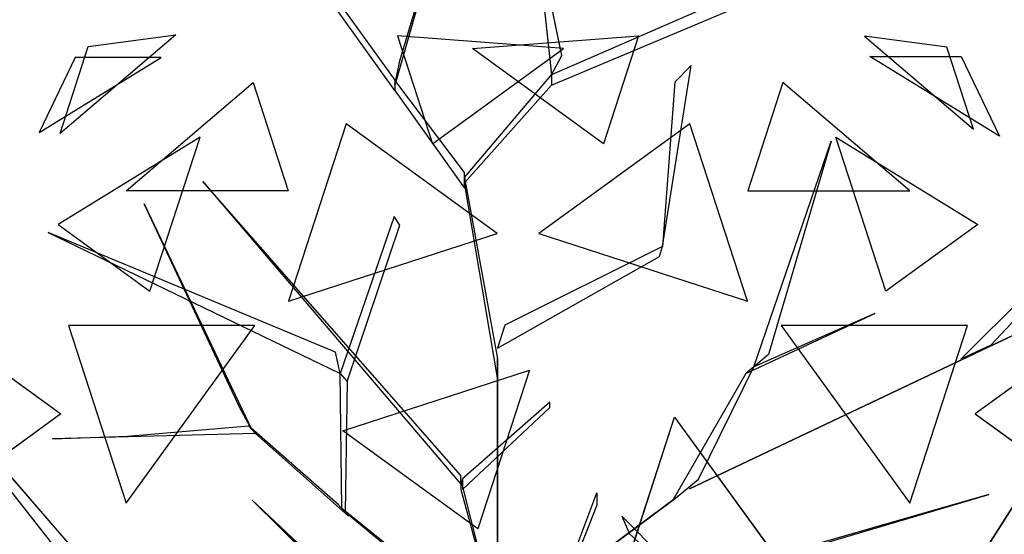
# Model space of a CAD drawing. Extents: x 22936 to 50368, y -4877 to 31080.
# Tile 187 of 256: x 44582 to 44878, y 3630 to 3784. Entities that reach past the tile are written whole.
import ezdxf

# ---------------------------------------------------------------- set-up
doc = ezdxf.new("R2010")
doc.units = 0
doc.layers.get('0').update_dxf_attribs({"linetype": 'CONTINUOUS'})
for name, color, linetype in [('00_TRACE_ARBRE', 3, 'CONTINUOUS'), ('00_TRACE_RDC', 241, 'CONTINUOUS'), ('08_AMENAGEMENTS_EXTERIEURS', 253, 'CONTINUOUS'), ('09_VEGETATION', 134, 'CONTINUOUS')]:
    doc.layers.add(name, color=color, linetype=linetype)

# ---------------------------------------------------------------- blocks, each defined once
blk = doc.blocks.new('TREE_GEOMETRIC_ROUND')
at = {"color": 7}
for p, q in [((-85.8, 1715.6, 3023), (-202.9, 1305.5, 3253.2)), ((-190.4, 1364.1, 3253.2), (-85.8, 1715.6, 3023)), ((136, 1677.9, 3577.5), (173.7, 1330.6, 3577.5)), ((198.8, 1376.7, 3650.7), (136, 1677.9, 3577.5)), ((-202.9, 1293, 3242.7), (-445.6, 1631.9, 3284.6)), ((759.5, 1585.9, 4205.1), (173.7, 1330.6, 3577.5)), ((-387.1, 1573.3, 3300.2), (-202.9, 1318.1, 3300.2)), ((173.7, 1305.5, 3608.8), (759.5, 1552.4, 4205.1)), ((-728.6, 1426.5, 3265.8), (-1007, 1189.4, 3199.5)), ((-939.1, 1398.3, 3565.9), (-728.6, 1426.5, 3265.8)), ((-196.4, 1424.5, 2902.3), (-112.1, 1165, 2577.8)), ((202.6, 1393.7, 2829.7), (-196.4, 1424.5, 2902.3)), ((-16.4, 1393.7, 5031.1), (382.6, 1424.5, 4958.5)), ((382.6, 1424.5, 4958.5), (298.3, 1165, 5283)), ((925.3, 1423.3, 4599.3), (1187.4, 1200.2, 4661.7)), ((1123.5, 1396.8, 4337.8), (925.3, 1423.3, 4599.3)), ((-1007, 1189.4, 3199.5), (-939.1, 1398.3, 3565.9)), ((1187.4, 1200.2, 4661.7), (1123.5, 1396.8, 4337.8)), ((-1057.1, 1192.3, 4599.3), (-763.9, 1372.5, 4661.7)), ((-970.7, 1372.5, 4337.8), (-1057.1, 1192.3, 4599.3)), ((-763.9, 1372.5, 4661.7), (-970.7, 1372.5, 4337.8)), ((-112.1, 1165, 2577.8), (202.6, 1393.7, 2829.7)), ((298.3, 1165, 5283), (-16.4, 1393.7, 5031.1)), ((173.7, 1330.6, 3577.5), (198.8, 1376.7, 3650.7)), ((1249.6, 1183.3, 3265.8), (938.1, 1374.8, 3199.5)), ((938.1, 1374.8, 3199.5), (1157.7, 1374.8, 3565.9)), ((1157.7, 1374.8, 3565.9), (1249.6, 1183.3, 3265.8)), ((-202.9, 1305.5, 3253.2), (-190.4, 1364.1, 3253.2)), ((440.3, 918.1, 4131.9), (508.8, 1353.2, 4822.3)), ((508.8, 1353.2, 4822.3), (469.9, 1312.8, 4644.5)), ((-35.6, 1083.8, 3300.2), (173.7, 1330.6, 3577.5)), ((173.7, 1330.6, 3577.5), (173.7, 1305.5, 3608.8)), ((-847.9, 1052.3, 2829.7), (-543.2, 1311.8, 2902.3)), ((-543.2, 1311.8, 2902.3), (-458.8, 1052.3, 2577.8)), ((-35.6, 1096.3, 3315.9), (-202.9, 1318.1, 3300.2)), ((-202.9, 1318.1, 3300.2), (-202.9, 1293, 3242.7)), ((173.7, 1305.5, 3608.8), (-35.6, 1071.2, 3326.4)), ((469.9, 1312.8, 4644.5), (440.3, 918.1, 4074.4)), ((729.4, 1311.8, 4958.5), (645, 1052.3, 5283)), ((1034.1, 1052.3, 5031.1), (729.4, 1311.8, 4958.5)), ((-202.9, 1293, 3242.7), (-35.6, 1058.6, 3242.7)), ((-319.5, 1213.2, 5178.3), (-458, 787, 5468.4)), ((43.2, 949.8, 5468.4), (-319.5, 1213.2, 5178.3)), ((505.7, 1213.2, 2682.5), (143.1, 949.8, 2392.4)), ((644.2, 787, 2392.4), (505.7, 1213.2, 2682.5)), ((-670.7, 1181.1, 5031.1), (-1011.6, 971.5, 4958.5)), ((-790.9, 811.1, 5283), (-670.7, 1181.1, 5031.1)), ((659.8, 629.4, 4074.4), (845.8, 1171, 4367.3)), ((845.8, 1171, 4367.3), (695.2, 658.9, 4126.7)), ((977.1, 811.1, 2577.8), (856.9, 1181.1, 2829.7)), ((856.9, 1181.1, 2829.7), (1197.9, 971.5, 2902.3)), ((-35.6, 1058.6, 3242.7), (-35.6, 1096.3, 3315.9)), ((-664.3, 1074, 5052.5), (-43.9, 347.3, 3886.1)), ((-664.3, 1074, 5042), (-664.3, 1074, 5052.5)), ((-43.9, 368.2, 3797.1), (-664.3, 1074, 5042)), ((-35.6, 1071.2, 3326.4), (-35.6, 1083.8, 3300.2)), ((-35.6, 1083.8, 3300.2), (43.9, 648.6, 2772)), ((43.9, 602.6, 2829.5), (-35.6, 1071.2, 3326.4)), ((-458.8, 1052.3, 2577.8), (-847.9, 1052.3, 2829.7)), ((645, 1052.3, 5283), (1034.1, 1052.3, 5031.1)), ((-804.6, 1020.4, 3023), (-546, 478.3, 3253.2)), ((-575, 530.8, 3253.2), (-804.6, 1020.4, 3023)), ((1157, 647.6, 3462.4), (1550.3, 1040.4, 3357.8)), ((-1011.6, 971.5, 4958.5), (-790.9, 811.1, 5283)), ((-204.6, 990.2, 4205.1), (-334, 613, 3577.5)), ((-191.1, 969.2, 4205.1), (-204.6, 990.2, 4205.1)), ((1197.9, 971.5, 2902.3), (977.1, 811.1, 2577.8)), ((-345.2, 664.2, 3650.7), (-1035.9, 952.1, 3577.5)), ((-1035.9, 952.1, 3577.5), (-334, 613, 3577.5)), ((-458, 787, 5468.4), (43.2, 949.8, 5468.4)), ((-317.6, 594, 3608.8), (-191.1, 969.2, 4205.1)), ((143.1, 949.8, 2392.4), (644.2, 787, 2392.4)), ((440.3, 918.1, 4074.4), (61.4, 729.6, 2965.5)), ((432.8, 894.1, 4074.4), (440.3, 918.1, 4074.4)), ((440.3, 918.1, 4074.4), (440.3, 918.1, 4131.9)), ((1444.2, 912, 3431), (1228.9, 681.4, 3488.5)), ((43.9, 673.7, 2892.3), (432.8, 894.1, 4074.4)), ((504.8, 335.9, 3415.3), (1641.7, 875.3, 3593.2)), ((1641.7, 875.3, 3593.2), (504.8, 335.9, 3357.8)), ((640.5, 613.4, 4105.7), (950.7, 757.4, 4806.6)), ((950.7, 757.4, 4806.6), (659.8, 629.4, 4074.4)), ((-1424.8, 711.3, 4367.3), (-981.2, 146.5, 4126.7)), ((-935.2, 146.5, 4074.4), (-1424.8, 711.3, 4367.3)), ((-538.8, 728.2, 2392.4), (-987, 728.2, 2682.5)), ((-987, 728.2, 2682.5), (-848.5, 302, 2392.4)), ((-848.5, 302, 2392.4), (-538.8, 728.2, 2392.4)), ((61.4, 729.6, 2965.5), (43.9, 673.7, 2892.3)), ((725, 728.2, 5468.4), (1034.7, 302, 5468.4)), ((1173.2, 728.2, 5178.3), (725, 728.2, 5468.4)), ((1034.7, 302, 5468.4), (1173.2, 728.2, 5178.3)), ((-1225.9, 676.5, 4958.5), (-1005.2, 516.2, 5283)), ((-334, 613, 3577.5), (-345.2, 664.2, 3650.7)), ((1228.9, 681.4, 3488.5), (1157, 647.6, 3462.4)), ((1412.1, 676.5, 2902.3), (1191.4, 516.2, 2577.8)), ((43.9, 648.6, 2772), (43.9, 602.6, 2829.5)), ((43.9, 8.4, 1966.5), (43.9, 648.6, 2772)), ((695.2, 658.9, 4126.7), (659.8, 629.4, 4074.4)), ((-327.8, 475.9, 5644.3), (120.7, 621.6, 5644.3)), ((120.7, 621.6, 5644.3), (-3.3, 240.2, 5736.5)), ((526.6, 359.6, 3415.3), (659.8, 629.4, 4074.4)), ((659.8, 629.4, 4074.4), (640.5, 613.4, 4105.7)), ((-330.3, 289.4, 3300.2), (-334, 613, 3577.5)), ((-334, 613, 3577.5), (-317.6, 594, 3608.8)), ((-317.6, 594, 3608.8), (-322, 279.9, 3326.4)), ((43.9, 602.6, 2829.5), (43.9, -41.8, 1966.5)), ((640.5, 613.4, 4105.7), (465.5, 308.8, 3415.3)), ((-546, 478.3, 3253.2), (-575, 530.8, 3253.2)), ((169.5, 544, 4498), (-39.8, 359.9, 3797.1)), ((-39.8, 334.8, 3870.4), (169.5, 531.4, 4498)), ((169.5, 531.4, 4498), (169.5, 544, 4498)), ((-1005.2, 516.2, 5283), (-1319.9, 287.5, 5031.1)), ((345.4, 126.8, 5736.5), (469.4, 508.3, 5644.3)), ((469.4, 508.3, 5644.3), (746.6, 126.8, 5644.3)), ((1191.4, 516.2, 2577.8), (1506.2, 287.5, 2829.7)), ((-844.8, 462.9, 3300.2), (-554.3, 487.8, 3300.2)), ((-554.3, 487.8, 3300.2), (-537.8, 468.9, 3242.7)), ((-338.5, 298.9, 3315.9), (-554.3, 487.8, 3300.2)), ((-3.3, 240.2, 5736.5), (-327.8, 475.9, 5644.3)), ((-537.8, 468.9, 3242.7), (-1025.3, 456, 3284.6)), ((-1025.3, 456, 3284.6), (-844.8, 462.9, 3300.2)), ((-537.8, 468.9, 3242.7), (-313.8, 270.5, 3242.7)), ((-43.9, 347.3, 3886.1), (-43.9, 368.2, 3797.1)), ((-43.9, 359.9, 3797.1), (-43.9, 334.8, 3870.4)), ((48.1, -4.2, 2364), (-43.9, 359.9, 3797.1)), ((-39.8, 359.9, 3797.1), (-39.8, 334.8, 3870.4)), ((471.9, 314.1, 3415.3), (526.6, 359.6, 3415.3)), ((-43.9, 334.8, 3870.4), (48.1, -4.2, 2510.4)), ((504.8, 335.9, 3357.8), (504.8, 335.9, 3415.3)), ((-546.1, 309.6, 5523.2), (-257.3, 25.1, 4895.5)), ((-257.3, 37.7, 5010.6), (-546.1, 309.6, 5523.2)), ((43.9, -309.6, 4440.5), (282.4, 326.4, 5654)), ((43.9, -4.2, 2510.4), (471.9, 314.1, 3357.8)), ((471.9, 314.1, 3415.3), (43.9, -4.2, 2583.7)), ((282.4, 326.4, 5654), (282.4, 297.1, 5491.8)), ((465.5, 308.8, 3415.3), (471.9, 314.1, 3415.3)), ((471.9, 314.1, 3357.8), (471.9, 314.1, 3415.3)), ((1223.9, 322.2, 5052.5), (479.1, 108.8, 3886.1)), ((500, 108.8, 3797.1), (1223.9, 322.2, 5042)), ((1223.9, 322.2, 5042), (1223.9, 322.2, 5052.5)), ((-313.8, 270.5, 3242.7), (-338.5, 298.9, 3315.9)), ((-322, 279.9, 3326.4), (-330.3, 289.4, 3300.2)), ((-330.3, 289.4, 3300.2), (15, 12.8, 2772)), ((282.4, 297.1, 5491.8), (43.9, -309.6, 4513.7)), ((45.1, -22, 2829.5), (-322, 279.9, 3326.4)), ((342.6, 270.2, 4498), (360.8, 227.9, 4498)), ((477.9, 134.4, 3870.4), (342.6, 270.2, 4498)), ((360.8, 227.9, 4498), (487.8, 111.3, 3797.1))]:
    blk.add_line(p, q, dxfattribs=at)
mesh = blk.add_polyface(dxfattribs=at)
corners = [(-85.8, 1715.6, 3023), (-202.9, 1305.5, 3253.2), (-190.4, 1364.1, 3253.2)]
mesh.append_faces([[corners[k] for k in face] for face in [(0, 1, 2)]], dxfattribs={"color": 7})
mesh = blk.add_polyface(dxfattribs=at)
corners = [(136, 1677.9, 3577.5), (173.7, 1330.6, 3577.5), (198.8, 1376.7, 3650.7)]
mesh.append_faces([[corners[k] for k in face] for face in [(0, 1, 2)]], dxfattribs={"color": 7})
mesh = blk.add_polyface(dxfattribs=at)
corners = [(-939.1, 1398.3, 3565.9), (-728.6, 1426.5, 3265.8), (-1007, 1189.4, 3199.5)]
mesh.append_faces([[corners[k] for k in face] for face in [(0, 1, 2)]], dxfattribs={"color": 7})
mesh = blk.add_polyface(dxfattribs=at)
corners = [(-196.4, 1424.5, 2902.3), (-112.1, 1165, 2577.8), (202.6, 1393.7, 2829.7)]
mesh.append_faces([[corners[k] for k in face] for face in [(0, 1, 2)]], dxfattribs={"color": 7})
mesh = blk.add_polyface(dxfattribs=at)
corners = [(298.3, 1165, 5283), (-16.4, 1393.7, 5031.1), (382.6, 1424.5, 4958.5)]
mesh.append_faces([[corners[k] for k in face] for face in [(0, 1, 2)]], dxfattribs={"color": 7})
mesh = blk.add_polyface(dxfattribs=at)
corners = [(1187.4, 1200.2, 4661.7), (1123.5, 1396.8, 4337.8), (925.3, 1423.3, 4599.3)]
mesh.append_faces([[corners[k] for k in face] for face in [(0, 1, 2)]], dxfattribs={"color": 7})
mesh = blk.add_polyface(dxfattribs=at)
corners = [(-763.9, 1372.5, 4661.7), (-970.7, 1372.5, 4337.8), (-1057.1, 1192.3, 4599.3)]
mesh.append_faces([[corners[k] for k in face] for face in [(0, 1, 2)]], dxfattribs={"color": 7})
mesh = blk.add_polyface(dxfattribs=at)
corners = [(1157.7, 1374.8, 3565.9), (1249.6, 1183.3, 3265.8), (938.1, 1374.8, 3199.5)]
mesh.append_faces([[corners[k] for k in face] for face in [(0, 1, 2)]], dxfattribs={"color": 7})
mesh = blk.add_polyface(dxfattribs=at)
corners = [(-543.2, 1311.8, 2902.3), (-458.8, 1052.3, 2577.8), (-847.9, 1052.3, 2829.7)]
mesh.append_faces([[corners[k] for k in face] for face in [(0, 1, 2)]], dxfattribs={"color": 7})
mesh = blk.add_polyface(dxfattribs=at)
corners = [(645, 1052.3, 5283), (1034.1, 1052.3, 5031.1), (729.4, 1311.8, 4958.5)]
mesh.append_faces([[corners[k] for k in face] for face in [(0, 1, 2)]], dxfattribs={"color": 7})
mesh = blk.add_polyface(dxfattribs=at)
corners = [(43.2, 949.8, 5468.4), (-319.5, 1213.2, 5178.3), (-458, 787, 5468.4)]
mesh.append_faces([[corners[k] for k in face] for face in [(0, 1, 2)]], dxfattribs={"color": 7})
mesh = blk.add_polyface(dxfattribs=at)
corners = [(644.2, 787, 2392.4), (505.7, 1213.2, 2682.5), (143.1, 949.8, 2392.4)]
mesh.append_faces([[corners[k] for k in face] for face in [(0, 1, 2)]], dxfattribs={"color": 7})
mesh = blk.add_polyface(dxfattribs=at)
corners = [(-670.7, 1181.1, 5031.1), (-1011.6, 971.5, 4958.5), (-790.9, 811.1, 5283)]
mesh.append_faces([[corners[k] for k in face] for face in [(0, 1, 2)]], dxfattribs={"color": 7})
mesh = blk.add_polyface(dxfattribs=at)
corners = [(845.8, 1171, 4367.3), (695.2, 658.9, 4126.7), (659.8, 629.4, 4074.4)]
mesh.append_faces([[corners[k] for k in face] for face in [(0, 1, 2)]], dxfattribs={"color": 7})
mesh = blk.add_polyface(dxfattribs=at)
corners = [(1197.9, 971.5, 2902.3), (977.1, 811.1, 2577.8), (856.9, 1181.1, 2829.7)]
mesh.append_faces([[corners[k] for k in face] for face in [(0, 1, 2)]], dxfattribs={"color": 7})
mesh = blk.add_polyface(dxfattribs=at)
corners = [(-804.6, 1020.4, 3023), (-546, 478.3, 3253.2), (-575, 530.8, 3253.2)]
mesh.append_faces([[corners[k] for k in face] for face in [(0, 1, 2)]], dxfattribs={"color": 7})
mesh = blk.add_polyface(dxfattribs=at)
corners = [(-345.2, 664.2, 3650.7), (-1035.9, 952.1, 3577.5), (-334, 613, 3577.5)]
mesh.append_faces([[corners[k] for k in face] for face in [(0, 1, 2)]], dxfattribs={"color": 7})
mesh = blk.add_polyface(dxfattribs=at)
corners = [(1641.7, 875.3, 3593.2), (504.8, 335.9, 3357.8), (504.8, 335.9, 3415.3)]
mesh.append_faces([[corners[k] for k in face] for face in [(0, 1, 2)]], dxfattribs={"color": 7})
mesh = blk.add_polyface(dxfattribs=at)
corners = [(950.7, 757.4, 4806.6), (659.8, 629.4, 4074.4), (640.5, 613.4, 4105.7)]
mesh.append_faces([[corners[k] for k in face] for face in [(0, 1, 2)]], dxfattribs={"color": 7})
mesh = blk.add_polyface(dxfattribs=at)
corners = [(-1424.8, 711.3, 4367.3), (-981.2, 146.5, 4126.7), (-935.2, 146.5, 4074.4)]
mesh.append_faces([[corners[k] for k in face] for face in [(0, 1, 2)]], dxfattribs={"color": 7})
mesh = blk.add_polyface(dxfattribs=at)
corners = [(-538.8, 728.2, 2392.4), (-987, 728.2, 2682.5), (-848.5, 302, 2392.4)]
mesh.append_faces([[corners[k] for k in face] for face in [(0, 1, 2)]], dxfattribs={"color": 7})
mesh = blk.add_polyface(dxfattribs=at)
corners = [(1173.2, 728.2, 5178.3), (725, 728.2, 5468.4), (1034.7, 302, 5468.4)]
mesh.append_faces([[corners[k] for k in face] for face in [(0, 1, 2)]], dxfattribs={"color": 7})
mesh = blk.add_polyface(dxfattribs=at)
corners = [(-1225.9, 676.5, 4958.5), (-1005.2, 516.2, 5283), (-1319.9, 287.5, 5031.1)]
mesh.append_faces([[corners[k] for k in face] for face in [(0, 1, 2)]], dxfattribs={"color": 7})
mesh = blk.add_polyface(dxfattribs=at)
corners = [(1412.1, 676.5, 2902.3), (1191.4, 516.2, 2577.8), (1506.2, 287.5, 2829.7)]
mesh.append_faces([[corners[k] for k in face] for face in [(0, 1, 2)]], dxfattribs={"color": 7})
mesh = blk.add_polyface(dxfattribs=at)
corners = [(43.9, 8.4, 1966.5), (43.9, 602.6, 2829.5), (43.9, -41.8, 1966.5), (43.9, 648.6, 2772)]
mesh.append_faces([[corners[k] for k in face] for face in [(0, 1, 2), (1, 0, 3)]], dxfattribs={"vtx0": -1, "color": 7})
mesh = blk.add_polyface(dxfattribs=at)
corners = [(120.7, 621.6, 5644.3), (-3.3, 240.2, 5736.5), (-327.8, 475.9, 5644.3)]
mesh.append_faces([[corners[k] for k in face] for face in [(0, 1, 2)]], dxfattribs={"color": 7})
mesh = blk.add_polyface(dxfattribs=at)
corners = [(746.6, 126.8, 5644.3), (345.4, 126.8, 5736.5), (469.4, 508.3, 5644.3)]
mesh.append_faces([[corners[k] for k in face] for face in [(0, 1, 2)]], dxfattribs={"color": 7})
mesh = blk.add_polyface(dxfattribs=at)
corners = [(-546.1, 309.6, 5523.2), (-257.3, 25.1, 4895.5), (-257.3, 37.7, 5010.6)]
mesh.append_faces([[corners[k] for k in face] for face in [(0, 1, 2)]], dxfattribs={"color": 7})
mesh = blk.add_polyface(dxfattribs=at)
corners = [(471.9, 314.1, 3357.8), (43.9, -4.2, 2583.7), (43.9, -4.2, 2510.4), (471.9, 314.1, 3415.3)]
mesh.append_faces([[corners[k] for k in face] for face in [(0, 1, 2), (1, 0, 3)]], dxfattribs={"vtx0": -1, "color": 7})
blk = doc.blocks.new('ARBRE_SIMPLE')
blk.add_circle((0, 0), 250)
blk = doc.blocks.new('GROUPER_1')
at = {"layer": '00_TRACE_ARBRE', "rotation": 10.53798942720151}
blk.add_blockref('ARBRE_SIMPLE', (3104.9, 4209.07), dxfattribs=at)
blk = doc.blocks.new('GROUPER_2')
at = {"layer": '00_TRACE_RDC'}
blk.add_blockref('GROUPER_1', (12098.99, 4265.72), dxfattribs=at)
blk = doc.blocks.new('GROUPER_14')
at = {"layer": '08_AMENAGEMENTS_EXTERIEURS'}
mesh = blk.add_polyface(dxfattribs=at)
corners = [(3447.92, 640.92), (3039.78, 0), (2910.19, 696.67), (3381.47, 0)]
mesh.append_faces([[corners[k] for k in face] for face in [(0, 1, 2), (1, 0, 3)]], dxfattribs={"vtx0": -1})
blk = doc.blocks.new('GROUPER_15')
at = {"layer": '08_AMENAGEMENTS_EXTERIEURS'}
mesh = blk.add_polyface(dxfattribs=at)
corners = [(2392.83, 2624.22), (2466.18, 1136.3), (2189.39, 2624.22), (2674.93, 1107.71)]
mesh.append_faces([[corners[k] for k in face] for face in [(0, 1, 2), (1, 0, 3)]], dxfattribs={"vtx0": -1})
mesh = blk.add_polyface(dxfattribs=at)
corners = [(3235.07, 2624.22), (3100.68, 1328), (3052.09, 2624.22), (2891.78, 1078), (3100.68, 0), (2891.78, 0), (3051.84, 2621.77)]
mesh.append_faces([[corners[k] for k in face] for face in [(3, 4, 5)]], dxfattribs={"vtx0": -1})
mesh.append_faces([[corners[k] for k in face] for face in [(4, 2, 1)]], dxfattribs={"vtx0": -1, "vtx1": -1})
mesh.append_faces([[corners[k] for k in face] for face in [(4, 3, 6), (4, 6, 2)]], dxfattribs={"vtx0": -1, "vtx2": -1})
mesh.append_faces([[corners[k] for k in face] for face in [(0, 1, 2)]], dxfattribs={"vtx1": -1})

msp = doc.modelspace()

# ---------------------------------------------------------------- block references
at = {"layer": '00_TRACE_RDC'}
msp.add_blockref('GROUPER_2', (29515.15, -4876.93), dxfattribs=at)
at = {"layer": '08_AMENAGEMENTS_EXTERIEURS', "color": 254}
msp.add_blockref('GROUPER_15', (41971.41, 1619.93), dxfattribs=at)
at = {"layer": '08_AMENAGEMENTS_EXTERIEURS', "color": 73}
msp.add_blockref('GROUPER_14', (41528.38, 3147.93), dxfattribs=at)
at = {"layer": '09_VEGETATION', "xscale": 0.125, "yscale": 0.125, "zscale": 0.125}
msp.add_blockref('TREE_GEOMETRIC_ROUND', (44720.11, 3601.4), dxfattribs=at)

doc.saveas('drawing.dxf')
